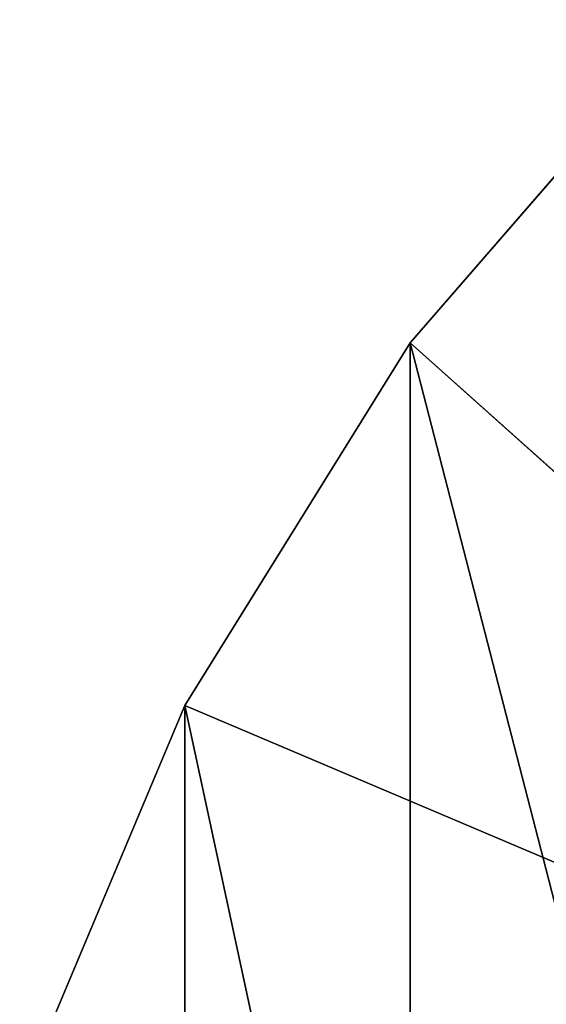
# Model space of a CAD drawing. Header units: millimetres. Extents: x 237 to 401, y 0 to 141.
# Tile 237 of 256: x 301.18 to 304.84, y 105.27 to 112.11. Entities that reach past the tile are written whole.
import ezdxf

# ---------------------------------------------------------------- set-up
doc = ezdxf.new("R2010")
doc.units = ezdxf.units.MM
doc.header["$LTSCALE"] = 25.4
doc.layers.get('0').update_dxf_attribs({"true_color": 0xff5454})

# ---------------------------------------------------------------- blocks, each defined once
blk = doc.blocks.new('VELERO-I-8042-8043.STL')
at = {"color": 7, "true_color": 0xffffff}
for p, q in [((69.8402, 93.3733, 38.3907), (67.8937, 37.4837, 30.85)), ((69.8402, 93.3733, 38.3907), (67.8937, 37.4837, 30.85)), ((67.8937, 92.9776, 40.6351), (66.3277, 37.0399, 33.3667)), ((67.8937, 92.9776, 40.6351), (66.3277, 37.0399, 33.3667)), ((67.8937, 92.9776, 40.6351), (67.8937, 37.4837, 30.85)), ((67.8937, 92.9776, 40.6351), (67.8937, 37.4837, 30.85)), ((66.3277, 92.5338, 43.1517), (66.3277, 37.0399, 33.3667)), ((66.3277, 92.5338, 43.1517), (66.3277, 37.0399, 33.3667)), ((69.8402, 37.8794, 28.6056), (67.8937, 37.4837, 30.85)), ((69.8402, 37.8794, 28.6056), (67.8937, 37.4837, 30.85)), ((67.8937, 37.4837, 30.85), (66.3277, 37.0399, 33.3667)), ((67.8937, 37.4837, 30.85), (66.3277, 37.0399, 33.3667)), ((67.8937, 37.4837, 30.85), (74.6577, 36.417, 36.8993)), ((67.8937, 37.4837, 30.85), (74.6577, 36.417, 36.8993)), ((66.3277, 37.0399, 33.3667), (65.1807, 36.5591, 36.0936)), ((66.3277, 37.0399, 33.3667), (65.1807, 36.5591, 36.0936)), ((66.3277, 37.0399, 33.3667), (74.6577, 36.417, 36.8993)), ((66.3277, 37.0399, 33.3667), (74.6577, 36.417, 36.8993))]:
    blk.add_line(p, q, dxfattribs=at)
mesh = blk.add_polyface(dxfattribs=at)
corners = [(69.8402, 93.3733, 38.3907), (67.8937, 37.4837, 30.85), (67.8937, 92.9776, 40.6351)]
mesh.append_faces([[corners[k] for k in face] for face in [(0, 1, 2)]], dxfattribs={"color": 7})
mesh = blk.add_polyface(dxfattribs=at)
corners = [(69.8402, 93.3733, 38.3907), (69.8402, 37.8794, 28.6056), (67.8937, 37.4837, 30.85)]
mesh.append_faces([[corners[k] for k in face] for face in [(0, 1, 2)]], dxfattribs={"color": 7})
mesh = blk.add_polyface(dxfattribs=at)
corners = [(67.8937, 92.9776, 40.6351), (66.3277, 37.0399, 33.3667), (66.3277, 92.5338, 43.1517)]
mesh.append_faces([[corners[k] for k in face] for face in [(0, 1, 2)]], dxfattribs={"color": 7})
mesh = blk.add_polyface(dxfattribs=at)
corners = [(67.8937, 92.9776, 40.6351), (67.8937, 37.4837, 30.85), (66.3277, 37.0399, 33.3667)]
mesh.append_faces([[corners[k] for k in face] for face in [(0, 1, 2)]], dxfattribs={"color": 7})
mesh = blk.add_polyface(dxfattribs=at)
corners = [(66.3277, 92.5338, 43.1517), (66.3277, 37.0399, 33.3667), (65.1807, 36.5591, 36.0936)]
mesh.append_faces([[corners[k] for k in face] for face in [(0, 1, 2)]], dxfattribs={"color": 7})
mesh = blk.add_polyface(dxfattribs=at)
corners = [(74.6577, 36.417, 36.8993), (67.8937, 37.4837, 30.85), (69.8402, 37.8794, 28.6056)]
mesh.append_faces([[corners[k] for k in face] for face in [(0, 1, 2)]], dxfattribs={"color": 7})
mesh = blk.add_polyface(dxfattribs=at)
corners = [(74.6577, 36.417, 36.8993), (66.3277, 37.0399, 33.3667), (67.8937, 37.4837, 30.85)]
mesh.append_faces([[corners[k] for k in face] for face in [(0, 1, 2)]], dxfattribs={"color": 7})
mesh = blk.add_polyface(dxfattribs=at)
corners = [(74.6577, 36.417, 36.8993), (65.1807, 36.5591, 36.0936), (66.3277, 37.0399, 33.3667)]
mesh.append_faces([[corners[k] for k in face] for face in [(0, 1, 2)]], dxfattribs={"color": 7})

msp = doc.modelspace()

# ---------------------------------------------------------------- block references
at = {"color": 0, "extrusion": (0, -1, -3.88578e-16)}
msp.add_blockref('VELERO-I-8042-8043.STL', (236.0028, 404.7244, -140.712), dxfattribs=at)

doc.saveas('drawing.dxf')
